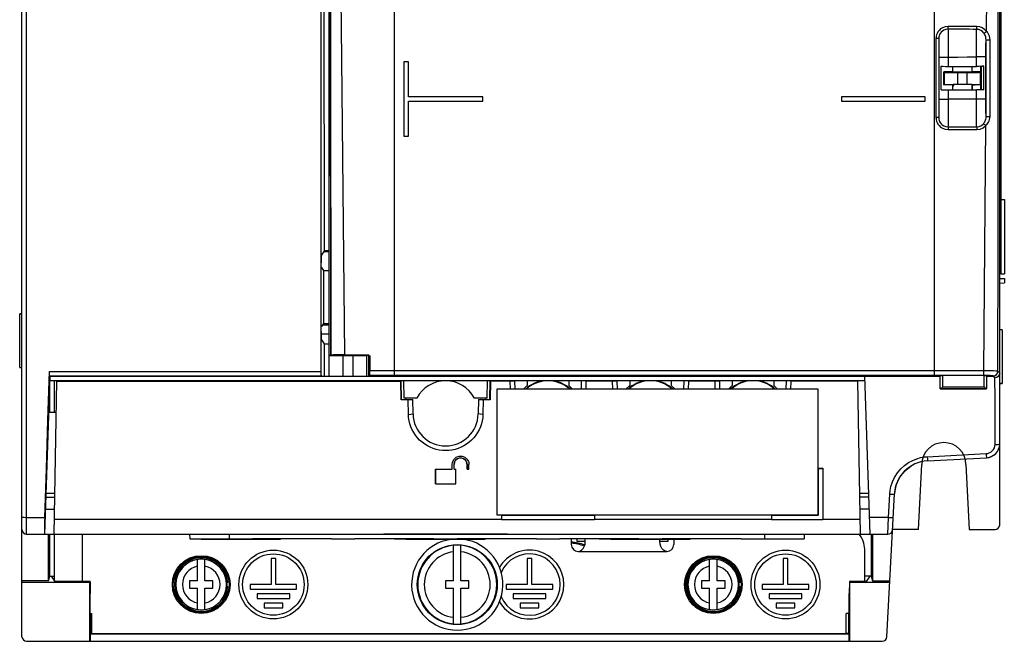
# Model space of a CAD drawing. Header units: millimetres. Extents: x 0 to 600, y 0 to 600.
# Tile 16 of 48: x 248 to 354, y 230 to 296. Entities that reach past the tile are written whole.
import ezdxf

# ---------------------------------------------------------------- set-up
doc = ezdxf.new("R2010")
doc.units = ezdxf.units.MM
doc.header["$LTSCALE"] = 39.111111
doc.linetypes.add('HIDDEN', pattern=[0.2, 0.1, -0.1])
doc.layers.get('0').update_dxf_attribs({"linetype": 'CONTINUOUS'})
doc.layers.add('DEFAULT_2', color=8, linetype='HIDDEN')

msp = doc.modelspace()

# ---------------------------------------------------------------- linework, layer by layer
at = {"color": 7, "linetype": 'CONTINUOUS'}
for p, q in [((248.5, 230.07), (248.5, 371.08)), ((353.51, 258.07), (353.51, 371.08)), ((288.5, 258.14), (288.5, 354.87)), ((249, 241.07), (249, 353.79)), ((281.5, 260.31), (281.5, 353.37)), ((281.56, 352.9), (281.62, 260.31)), ((281.56, 352.9), (281.62, 260.31)), ((346.51, 258.14), (346.51, 342.48)), ((353.68, 269.07), (353.68, 328.07)), ((282.86, 292.15), (282.56, 322.55)), ((280.62, 322.37), (280.59, 290.45)), ((281.66, 292.13), (281.64, 322.54)), ((352.1, 295.12), (352.26, 315.11)), ((353.34, 285.62), (353.35, 310.77)), ((280.99, 271.57), (280.97, 299.37)), ((346.88, 295.06), (346.79, 294.9)), ((347, 295.22), (346.88, 295.06)), ((347.17, 295.38), (347, 295.22)), ((347.38, 295.51), (347.17, 295.38)), ((347.35, 295.14), (347.22, 295.02)), ((347.51, 295.24), (347.35, 295.14)), ((347.65, 295.61), (347.38, 295.51)), ((347.71, 295.32), (347.51, 295.24)), ((347.96, 295.65), (347.65, 295.61)), ((347.95, 295.35), (347.71, 295.32)), ((347.95, 295.35), (347.96, 295.4)), ((348.34, 295.35), (347.95, 295.35)), ((347.95, 295.35), (347.96, 295.22)), ((348.36, 295.65), (347.96, 295.65)), ((347.96, 295.51), (347.96, 295.65)), ((347.96, 295.4), (347.96, 295.51)), ((347.96, 295.22), (347.97, 294.96)), ((348.73, 295.35), (348.34, 295.35)), ((348.75, 295.65), (348.36, 295.65)), ((349.12, 295.35), (348.73, 295.35)), ((349.14, 295.65), (348.75, 295.65)), ((349.51, 295.35), (349.12, 295.35)), ((349.53, 295.65), (349.14, 295.65)), ((349.89, 295.35), (349.51, 295.35)), ((349.92, 295.65), (349.53, 295.65)), ((350.27, 295.35), (349.89, 295.35)), ((350.3, 295.64), (349.92, 295.65)), ((350.65, 295.34), (350.27, 295.35)), ((350.69, 295.64), (350.3, 295.64)), ((351.03, 295.34), (350.65, 295.34)), ((351.07, 295.64), (350.69, 295.64)), ((351.02, 294.89), (351.03, 295.17)), ((351.03, 295.34), (351.05, 295.4)), ((351.26, 295.31), (351.03, 295.34)), ((351.03, 295.17), (351.03, 295.34)), ((351.05, 295.4), (351.06, 295.5)), ((351.06, 295.5), (351.07, 295.64)), ((351.36, 295.6), (351.07, 295.64)), ((351.47, 295.23), (351.26, 295.31)), ((351.64, 295.5), (351.36, 295.6)), ((351.66, 295.1), (351.47, 295.23)), ((351.89, 295.34), (351.64, 295.5)), ((351.82, 294.93), (351.66, 295.1)), ((352.1, 295.12), (351.89, 295.34)), ((351.98, 295.03), (352.1, 295.12)), ((352.19, 295.02), (352.1, 295.12)), ((346.67, 294.47), (346.66, 294.34)), ((346.81, 294.34), (346.66, 294.34)), ((346.66, 294.34), (346.66, 285.87)), ((346.69, 294.61), (346.67, 294.47)), ((346.72, 294.75), (346.69, 294.61)), ((346.79, 294.9), (346.72, 294.75)), ((346.92, 294.34), (346.81, 294.34)), ((346.96, 294.34), (346.92, 294.34)), ((346.98, 294.55), (346.96, 294.44)), ((346.96, 294.44), (346.96, 294.34)), ((346.96, 294.34), (346.97, 294.25)), ((346.96, 294.34), (346.96, 285.87)), ((346.97, 294.25), (346.97, 294.07)), ((346.97, 294.07), (346.98, 293.82)), ((347.01, 294.66), (346.98, 294.55)), ((347.05, 294.78), (347.01, 294.66)), ((347.12, 294.9), (347.05, 294.78)), ((347.22, 295.02), (347.12, 294.9)), ((347.97, 294.96), (347.97, 294.59)), ((347.97, 294.59), (347.98, 294.13)), ((347.98, 294.13), (347.98, 293.58)), ((351.02, 294.52), (351.02, 294.89)), ((351.02, 294.06), (351.02, 294.52)), ((351.02, 293.54), (351.02, 294.06)), ((351.82, 294.93), (351.88, 294.96)), ((351.87, 294.85), (351.82, 294.93)), ((351.92, 294.76), (351.87, 294.85)), ((351.88, 294.96), (351.98, 295.03)), ((351.97, 294.65), (351.92, 294.76)), ((352.01, 294.52), (351.97, 294.65)), ((352.03, 294.37), (352.01, 294.52)), ((352.04, 294.21), (352.03, 294.37)), ((352.03, 293.77), (352.04, 294.02)), ((352.04, 294.21), (352.08, 294.21)), ((352.05, 285.97), (352.04, 294.21)), ((352.04, 294.02), (352.04, 294.21)), ((352.08, 294.21), (352.18, 294.21)), ((352.18, 294.21), (352.32, 294.22)), ((352.27, 294.9), (352.19, 295.02)), ((352.35, 294.76), (352.27, 294.9)), ((352.32, 294.22), (352.47, 294.22)), ((352.41, 294.6), (352.35, 294.76)), ((352.45, 294.42), (352.41, 294.6)), ((352.47, 294.22), (352.45, 294.42)), ((352.47, 285.97), (352.47, 294.22)), ((346.98, 293.82), (346.98, 293.51)), ((346.98, 293.51), (346.99, 293.16)), ((346.99, 293.16), (346.99, 292.77)), ((347.98, 293.58), (347.99, 292.98)), ((347.99, 292.98), (347.99, 292.36)), ((351.02, 292.98), (351.02, 293.54)), ((351.02, 292.39), (351.02, 292.98)), ((352.02, 292.77), (352.03, 293.13)), ((352.03, 293.47), (352.03, 293.77)), ((352.03, 293.13), (352.03, 293.47)), ((281.69, 260.33), (281.66, 292.13)), ((283.17, 260.36), (282.86, 292.15)), ((346.99, 292.77), (346.99, 292.36)), ((346.99, 292.36), (347.07, 292.36)), ((346.99, 292.36), (346.99, 287.85)), ((347.07, 292.36), (347.29, 292.36)), ((347.29, 292.36), (347.61, 292.36)), ((347.61, 292.36), (347.99, 292.36)), ((347.99, 292.36), (349.01, 292.36)), ((347.99, 292.36), (347.99, 291.36)), ((349.01, 292.36), (350.02, 292.37)), ((350.02, 292.37), (351.02, 292.39)), ((351.4, 292.39), (351.02, 292.39)), ((351.02, 291.36), (351.02, 292.39)), ((351.72, 292.39), (351.4, 292.39)), ((351.94, 292.39), (351.72, 292.39)), ((352.02, 292.39), (351.94, 292.39)), ((352.02, 292.39), (352.02, 292.77)), ((352.02, 287.83), (352.02, 292.39)), ((289.51, 291.85), (289.51, 283.86)), ((290, 291.85), (289.51, 291.85)), ((290, 288.1), (290, 291.85)), ((347.21, 291.37), (347.42, 291.37)), ((347.21, 288.84), (347.21, 291.37)), ((347.42, 291.37), (347.69, 291.36)), ((347.69, 291.36), (347.99, 291.36)), ((347.99, 291.36), (351.02, 291.36)), ((348.46, 290.79), (348.46, 291.35)), ((350.55, 290.79), (350.55, 291.35)), ((351.32, 291.36), (351.02, 291.36)), ((351.59, 291.37), (351.32, 291.36)), ((351.5, 290.79), (351.5, 291.35)), ((351.51, 291.35), (351.51, 288.85)), ((351.81, 291.37), (351.59, 291.37)), ((351.81, 291.35), (351.66, 291.35)), ((351.81, 288.84), (351.81, 291.37)), ((280.59, 290.45), (280.61, 258.58)), ((347.81, 290.79), (347.51, 290.79)), ((347.51, 290.79), (347.57, 290.73)), ((347.51, 289.36), (347.51, 290.79)), ((347.57, 290.73), (347.65, 290.72)), ((347.57, 289.42), (347.57, 290.73)), ((347.65, 290.72), (347.77, 290.72)), ((347.77, 290.72), (347.92, 290.72)), ((348.13, 290.79), (347.81, 290.79)), ((347.92, 290.72), (348.1, 290.71)), ((348.1, 290.71), (348.31, 290.71)), ((348.46, 290.79), (348.13, 290.79)), ((348.31, 290.71), (348.53, 290.71)), ((348.46, 290.79), (348.51, 290.74)), ((348.57, 290.74), (348.51, 290.74)), ((348.53, 290.71), (348.76, 290.71)), ((348.75, 290.73), (348.57, 290.74)), ((349.01, 290.73), (348.75, 290.73)), ((348.76, 290.71), (349.01, 290.71)), ((349.34, 290.73), (349.01, 290.73)), ((349.01, 290.71), (350.01, 290.71)), ((349.01, 289.44), (349.01, 290.71)), ((349.68, 290.73), (349.34, 290.73)), ((350, 290.73), (349.68, 290.73)), ((350.26, 290.73), (350, 290.73)), ((350.01, 290.71), (350.47, 290.71)), ((350.01, 289.44), (350.01, 290.71)), ((350.44, 290.74), (350.26, 290.73)), ((350.51, 290.74), (350.44, 290.74)), ((350.47, 290.71), (350.9, 290.71)), ((350.55, 290.79), (350.51, 290.74)), ((350.88, 290.79), (350.55, 290.79)), ((351.19, 290.79), (350.88, 290.79)), ((350.9, 290.71), (351.23, 290.72)), ((351.5, 290.79), (351.19, 290.79)), ((351.23, 290.72), (351.44, 290.73)), ((351.5, 290.79), (351.44, 290.73)), ((351.44, 289.42), (351.44, 290.73)), ((347.21, 288.84), (347.42, 288.84)), ((347.42, 288.84), (347.69, 288.84)), ((347.51, 289.36), (347.57, 289.42)), ((347.81, 289.36), (347.51, 289.36)), ((347.57, 289.42), (347.65, 289.42)), ((347.65, 289.42), (347.77, 289.43)), ((347.69, 288.84), (347.99, 288.84)), ((347.77, 289.43), (347.92, 289.43)), ((348.13, 289.36), (347.81, 289.36)), ((347.92, 289.43), (348.1, 289.43)), ((347.99, 288.84), (351.02, 288.84)), ((347.99, 288.84), (347.99, 287.85)), ((348.1, 289.43), (348.31, 289.43)), ((348.46, 289.35), (348.13, 289.36)), ((348.31, 289.43), (348.53, 289.44)), ((348.46, 289.35), (348.51, 289.4)), ((348.46, 288.85), (348.46, 289.35)), ((348.57, 289.41), (348.51, 289.4)), ((348.53, 289.44), (348.76, 289.44)), ((348.75, 289.41), (348.57, 289.41)), ((349.01, 289.42), (348.75, 289.41)), ((348.76, 289.44), (349.01, 289.44)), ((349.01, 289.44), (350.01, 289.44)), ((349.34, 289.42), (349.01, 289.42)), ((349.68, 289.42), (349.34, 289.42)), ((350, 289.42), (349.68, 289.42)), ((350.26, 289.41), (350, 289.42)), ((350.01, 289.44), (350.47, 289.44)), ((350.44, 289.41), (350.26, 289.41)), ((350.51, 289.4), (350.44, 289.41)), ((350.47, 289.44), (350.9, 289.43)), ((350.55, 289.35), (350.51, 289.4)), ((350.54, 289.35), (350.54, 288.85)), ((350.88, 289.35), (350.55, 289.35)), ((350.55, 288.85), (350.55, 289.35)), ((351.19, 289.36), (350.88, 289.35)), ((350.9, 289.43), (351.23, 289.43)), ((351.32, 288.84), (351.02, 288.84)), ((351.02, 287.82), (351.02, 288.84)), ((351.5, 289.36), (351.19, 289.36)), ((351.23, 289.43), (351.44, 289.42)), ((351.59, 288.84), (351.32, 288.84)), ((351.5, 289.36), (351.44, 289.42)), ((351.5, 288.85), (351.5, 289.36)), ((351.81, 288.84), (351.59, 288.84)), ((298, 288.1), (290, 288.1)), ((298, 287.62), (298, 288.1)), ((345.5, 288.1), (336.51, 288.1)), ((336.51, 288.1), (336.51, 287.62)), ((345.5, 287.62), (345.5, 288.1)), ((346.99, 287.85), (347.07, 287.85)), ((346.99, 287.85), (346.99, 287.44)), ((347.07, 287.85), (347.29, 287.85)), ((347.29, 287.85), (347.61, 287.85)), ((347.61, 287.85), (347.99, 287.85)), ((349, 287.84), (347.99, 287.85)), ((347.99, 287.85), (347.99, 287.22)), ((350.01, 287.84), (349, 287.84)), ((351.02, 287.82), (350.01, 287.84)), ((351.4, 287.82), (351.02, 287.82)), ((351.02, 287.22), (351.02, 287.82)), ((351.72, 287.83), (351.4, 287.82)), ((351.94, 287.83), (351.72, 287.83)), ((352.02, 287.83), (351.94, 287.83)), ((352.02, 287.43), (352.02, 287.83)), ((290, 283.86), (290, 287.62)), ((290, 287.62), (298, 287.62)), ((290, 283.86), (290, 287.61)), ((336.51, 287.62), (345.5, 287.62)), ((346.99, 287.06), (346.98, 286.7)), ((346.98, 286.7), (346.98, 286.39)), ((346.99, 287.44), (346.99, 287.06)), ((347.99, 287.22), (347.98, 286.62)), ((347.98, 286.62), (347.98, 286.08)), ((351.02, 286.65), (351.02, 287.22)), ((351.02, 286.12), (351.02, 286.65)), ((352.03, 287.05), (352.02, 287.43)), ((352.03, 286.7), (352.03, 287.05)), ((352.03, 286.4), (352.03, 286.7)), ((346.81, 285.87), (346.66, 285.87)), ((346.66, 285.87), (346.67, 285.75)), ((346.67, 285.75), (346.69, 285.61)), ((346.69, 285.61), (346.72, 285.47)), ((346.92, 285.87), (346.81, 285.87)), ((346.96, 285.87), (346.92, 285.87)), ((346.97, 285.97), (346.96, 285.87)), ((346.96, 285.87), (346.96, 285.78)), ((346.96, 285.78), (346.98, 285.67)), ((346.98, 286.39), (346.97, 286.14)), ((346.97, 286.14), (346.97, 285.97)), ((346.98, 285.67), (347.01, 285.56)), ((347.01, 285.56), (347.05, 285.44)), ((347.98, 286.08), (347.97, 285.61)), ((347.97, 285.61), (347.97, 285.25)), ((351.02, 285.66), (351.02, 286.12)), ((351.03, 285.29), (351.02, 285.66)), ((351.95, 285.49), (351.99, 285.59)), ((351.99, 285.59), (352.02, 285.7)), ((352.02, 285.7), (352.04, 285.83)), ((352.04, 286.15), (352.03, 286.4)), ((352.05, 285.97), (352.04, 286.15)), ((352.04, 285.83), (352.05, 285.97)), ((352.05, 285.97), (352.08, 285.97)), ((352.08, 285.97), (352.19, 285.97)), ((352.19, 285.97), (352.33, 285.97)), ((352.33, 285.97), (352.47, 285.97)), ((352.38, 285.5), (352.43, 285.64)), ((352.43, 285.64), (352.46, 285.81)), ((352.46, 285.81), (352.47, 285.97)), ((353.33, 272.21), (353.34, 285.62)), ((346.72, 285.47), (346.78, 285.32)), ((346.78, 285.32), (346.87, 285.16)), ((346.87, 285.16), (347, 285)), ((347, 285), (347.16, 284.84)), ((347.05, 285.44), (347.12, 285.32)), ((347.12, 285.32), (347.22, 285.2)), ((347.16, 284.84), (347.38, 284.71)), ((347.22, 285.2), (347.34, 285.08)), ((347.34, 285.08), (347.51, 284.97)), ((347.38, 284.71), (347.64, 284.61)), ((347.51, 284.97), (347.71, 284.9)), ((347.64, 284.61), (347.96, 284.57)), ((347.71, 284.9), (347.95, 284.87)), ((347.96, 284.99), (347.95, 284.87)), ((347.95, 284.87), (348.48, 284.87)), ((347.95, 284.87), (347.96, 284.82)), ((347.97, 285.25), (347.96, 284.99)), ((347.96, 284.82), (347.96, 284.71)), ((347.96, 284.71), (347.96, 284.57)), ((347.96, 284.57), (348.49, 284.57)), ((348.48, 284.87), (349, 284.87)), ((348.49, 284.57), (349.01, 284.57)), ((349, 284.87), (349.51, 284.87)), ((349.01, 284.57), (349.53, 284.57)), ((349.51, 284.87), (350.03, 284.87)), ((349.53, 284.57), (350.05, 284.57)), ((350.03, 284.87), (350.53, 284.87)), ((350.05, 284.57), (350.56, 284.57)), ((350.53, 284.87), (351.04, 284.87)), ((350.56, 284.57), (351.07, 284.58)), ((351.03, 285.02), (351.03, 285.29)), ((351.04, 284.87), (351.03, 285.02)), ((351.04, 284.87), (351.31, 284.91)), ((351.04, 284.87), (351.05, 284.81)), ((351.05, 284.81), (351.06, 284.71)), ((351.06, 284.71), (351.07, 284.58)), ((351.07, 284.58), (351.42, 284.63)), ((351.31, 284.91), (351.56, 285.02)), ((351.42, 284.63), (351.75, 284.77)), ((351.56, 285.02), (351.77, 285.2)), ((351.75, 284.77), (352.02, 285)), ((351.77, 285.2), (351.82, 285.26)), ((351.77, 285.2), (351.82, 285.17)), ((351.82, 285.26), (351.86, 285.32)), ((351.82, 285.17), (351.91, 285.1)), ((351.86, 285.32), (351.91, 285.4)), ((351.91, 285.4), (351.95, 285.49)), ((351.91, 285.1), (352.02, 285)), ((351.92, 271.92), (352.02, 285)), ((352.02, 285), (352.1, 285.08)), ((352.1, 285.08), (352.18, 285.16)), ((352.18, 285.16), (352.25, 285.26)), ((352.25, 285.26), (352.32, 285.37)), ((352.32, 285.37), (352.38, 285.5)), ((289.5, 283.86), (290, 283.86)), ((289.51, 283.86), (290, 283.86)), ((353.68, 277.07), (354.01, 277.06)), ((354.01, 277.06), (354.01, 269.08)), ((351.82, 258.65), (351.92, 271.92)), ((353.32, 258.59), (353.33, 272.21)), ((280.99, 271.57), (280.64, 271.04)), ((280.64, 271.04), (280.64, 270.24)), ((280.92, 271.47), (281.5, 271.47)), ((280.99, 271.57), (281.5, 271.57)), ((280.64, 270.07), (280.64, 270.24)), ((280.64, 269.92), (280.64, 270.07)), ((280.65, 269.82), (280.64, 269.92)), ((280.65, 269.77), (280.65, 269.82)), ((280.65, 269.77), (280.88, 269.44)), ((280.88, 269.44), (280.87, 263.71)), ((280.88, 269.44), (281.5, 269.44)), ((353.68, 269.07), (353.51, 269.07)), ((353.68, 269.07), (354.01, 269.08)), ((353.51, 268.57), (354.01, 268.56)), ((353.51, 268.07), (354.01, 268.08)), ((354.01, 268.56), (354.01, 268.08)), ((248.5, 264.77), (248.25, 264.77)), ((248.25, 258.99), (248.25, 264.75)), ((248.25, 264.75), (248.5, 264.72)), ((280.65, 263.34), (280.66, 263.39)), ((280.65, 263.23), (280.65, 263.34)), ((280.87, 263.71), (280.66, 263.39)), ((281.5, 263.54), (280.75, 263.54)), ((280.78, 263.57), (281.5, 263.57)), ((280.87, 263.71), (281.5, 263.71)), ((280.64, 263.06), (280.65, 263.23)), ((280.64, 262.86), (280.64, 263.06)), ((280.64, 262.86), (280.64, 262.07)), ((281.5, 262.57), (280.64, 262.57)), ((353.51, 263.07), (353.76, 263.07)), ((353.76, 263.05), (353.51, 263.02)), ((353.76, 263.05), (353.76, 257.29)), ((281, 261.53), (280.64, 262.07)), ((281, 261.53), (281.5, 261.53)), ((281, 258.07), (281, 261.53)), ((281.5, 260.33), (281.62, 260.33)), ((281.5, 260.29), (281.55, 260.29)), ((281.5, 258.07), (281.5, 260.29)), ((281.55, 260.29), (281.7, 260.28)), ((281.69, 260.33), (281.62, 260.31)), ((281.75, 260.34), (281.69, 260.33)), ((281.7, 260.28), (281.94, 260.28)), ((281.91, 260.35), (281.75, 260.34)), ((282.15, 260.35), (281.91, 260.35)), ((281.94, 260.28), (282.25, 260.27)), ((282.45, 260.36), (282.15, 260.35)), ((282.25, 260.27), (282.62, 260.27)), ((282.8, 260.36), (282.45, 260.36)), ((282.45, 260.3), (282.52, 260.3)), ((282.52, 260.3), (282.7, 260.29)), ((282.55, 260.31), (282.57, 260.32)), ((282.74, 260.33), (282.57, 260.32)), ((282.57, 260.3), (282.57, 260.32)), ((282.62, 260.27), (283, 260.27)), ((282.7, 260.29), (282.98, 260.29)), ((283, 260.33), (282.74, 260.33)), ((283.17, 260.36), (282.8, 260.36)), ((282.98, 260.29), (283.32, 260.29)), ((283.33, 260.33), (283, 260.33)), ((284.06, 260.27), (283, 260.27)), ((283, 258.07), (283, 260.27)), ((283.17, 260.36), (285.66, 260.36)), ((283.32, 260.29), (283.68, 260.29)), ((283.68, 260.33), (283.33, 260.33)), ((284, 260.33), (283.68, 260.33)), ((283.68, 260.29), (284.03, 260.29)), ((284.27, 260.33), (284, 260.33)), ((284.03, 260.29), (284.31, 260.29)), ((284.06, 260.27), (284.43, 260.27)), ((284.06, 258.07), (284.06, 260.27)), ((284.44, 260.32), (284.27, 260.33)), ((284.31, 260.29), (284.49, 260.3)), ((284.43, 260.27), (284.79, 260.27)), ((284.45, 260.31), (284.44, 260.32)), ((284.44, 260.3), (284.44, 260.32)), ((284.49, 260.3), (284.55, 260.3)), ((284.79, 260.27), (285.1, 260.28)), ((285.1, 260.28), (285.34, 260.28)), ((285.34, 260.28), (285.49, 260.29)), ((285.49, 260.29), (285.55, 260.29)), ((285.6, 260.31), (285.55, 260.29)), ((285.55, 258.07), (285.55, 260.29)), ((285.59, 260.33), (285.66, 260.36)), ((285.66, 260.32), (285.59, 260.33)), ((285.69, 260.3), (285.59, 260.3)), ((285.66, 260.36), (285.74, 260.35)), ((285.73, 260.27), (285.66, 260.32)), ((285.77, 260.21), (285.73, 260.27)), ((285.74, 260.35), (285.8, 260.3)), ((285.74, 258.07), (285.74, 260.26)), ((285.79, 260.13), (285.77, 260.21)), ((285.79, 260.13), (285.86, 260.16)), ((285.8, 260.3), (285.85, 260.24)), ((285.85, 260.24), (285.86, 260.16)), ((285.86, 260.16), (285.86, 258.64)), ((285.79, 258.09), (285.79, 260.13)), ((248.25, 258.99), (248.5, 259.02)), ((248.5, 258.98), (248.25, 258.98)), ((251.5, 258.07), (250.91, 241.07)), ((251.29, 253.35), (251.47, 258.58)), ((251.46, 258.25), (251.47, 258.4)), ((251.46, 258.15), (251.46, 258.25)), ((251.46, 258.11), (251.46, 258.15)), ((251.46, 258.11), (251.5, 258.07)), ((251.46, 258.11), (280.62, 258.11)), ((251.47, 258.4), (251.47, 258.58)), ((251.47, 258.58), (280.61, 258.58)), ((251.5, 258.07), (347.11, 258.07)), ((280.61, 258.58), (280.61, 258.4)), ((280.61, 258.4), (280.61, 258.25)), ((280.61, 258.25), (280.62, 258.15)), ((280.62, 258.15), (280.62, 258.11)), ((280.71, 258.07), (280.62, 258.11)), ((285.84, 258.14), (285.79, 258.09)), ((344.81, 258.09), (285.79, 258.09)), ((285.84, 258.14), (285.85, 258.19)), ((288.5, 258.14), (285.84, 258.14)), ((285.85, 258.3), (285.86, 258.46)), ((285.85, 258.19), (285.85, 258.3)), ((286.75, 258.64), (285.86, 258.64)), ((285.86, 258.46), (285.86, 258.64)), ((287.63, 258.64), (286.75, 258.64)), ((288.5, 258.64), (287.63, 258.64)), ((346.51, 258.64), (288.5, 258.64)), ((346.51, 258.14), (288.5, 258.14)), ((328.26, 258.07), (328.26, 258.09)), ((328.51, 258.07), (328.51, 258.09)), ((339.6, 241.07), (339.01, 258.06)), ((347.11, 258.11), (344.81, 258.11)), ((344.81, 258.11), (344.81, 258.09)), ((348.29, 258.64), (346.51, 258.64)), ((351.82, 258.14), (346.51, 258.14)), ((347.11, 258.12), (347.13, 258.12)), ((347.11, 257.64), (347.11, 258.12)), ((347.11, 258.11), (347.11, 258.12)), ((347.11, 256.71), (347.11, 258.11)), ((347.13, 258.12), (347.2, 258.13)), ((347.2, 258.13), (347.29, 258.13)), ((347.29, 258.13), (347.4, 258.13)), ((351.81, 258.13), (347.4, 258.13)), ((347.4, 257.73), (347.4, 258.13)), ((350.07, 258.64), (348.29, 258.64)), ((351.82, 258.65), (350.07, 258.64)), ((351.81, 258.13), (351.92, 258.13)), ((351.81, 258.13), (351.81, 257.73)), ((352.16, 258.64), (351.82, 258.65)), ((351.82, 258.46), (351.82, 258.65)), ((351.82, 258.3), (351.82, 258.46)), ((351.82, 258.19), (351.82, 258.3)), ((351.82, 258.14), (351.82, 258.19)), ((352.05, 258.14), (351.82, 258.14)), ((351.92, 258.13), (352.02, 258.13)), ((352.02, 258.13), (352.08, 258.12)), ((352.28, 258.13), (352.05, 258.14)), ((352.08, 258.12), (352.1, 258.12)), ((352.1, 258.12), (352.1, 257.64)), ((352.11, 258.11), (352.1, 258.12)), ((352.66, 258.11), (352.11, 258.11)), ((352.11, 258.11), (352.11, 256.71)), ((352.11, 258.07), (352.72, 258.07)), ((352.51, 258.64), (352.16, 258.64)), ((352.5, 258.13), (352.28, 258.13)), ((352.67, 258.11), (352.5, 258.13)), ((352.84, 258.63), (352.51, 258.64)), ((353.01, 257.89), (352.66, 258.11)), ((352.78, 258.1), (352.67, 258.11)), ((352.82, 258.09), (352.78, 258.1)), ((352.82, 258.09), (353.01, 258.13)), ((353.01, 257.89), (352.82, 258.09)), ((353.1, 258.62), (352.84, 258.63)), ((353.01, 258.13), (353.17, 258.23)), ((353.26, 258.6), (353.1, 258.62)), ((353.17, 258.23), (353.28, 258.4)), ((353.32, 258.59), (353.26, 258.6)), ((353.28, 258.4), (353.32, 258.59)), ((353.51, 258.39), (353.32, 258.59)), ((353.47, 258.2), (353.36, 258.04)), ((353.38, 258.07), (353.51, 258.07)), ((353.51, 258.39), (353.47, 258.2)), ((353.51, 242.07), (353.51, 258.07)), ((339.02, 257.57), (251.46, 257.57)), ((251.5, 254.2), (251.5, 257.57)), ((251.95, 241.07), (252.24, 257.54)), ((252.24, 257.54), (289.19, 257.54)), ((289.23, 255.54), (289.19, 257.54)), ((289.23, 255.55), (289.2, 257.55)), ((289.25, 255.57), (289.22, 257.57)), ((289.54, 255.72), (289.51, 257.57)), ((298.46, 255.72), (298.5, 257.57)), ((298.75, 255.57), (298.79, 257.57)), ((298.78, 255.55), (298.81, 257.55)), ((298.82, 257.54), (298.78, 255.54)), ((300.94, 257.54), (298.82, 257.54)), ((300.94, 257.54), (301.44, 257.55)), ((300.96, 256.68), (300.94, 257.54)), ((301.46, 256.68), (301.44, 257.56)), ((302.37, 256.68), (302.77, 257.06)), ((302.77, 257.57), (302.77, 257.06)), ((307.24, 257.57), (307.24, 257.06)), ((307.24, 257.06), (307.64, 256.68)), ((308.57, 257.56), (308.55, 256.68)), ((309.07, 257.54), (308.57, 257.55)), ((309.07, 257.54), (309.05, 256.68)), ((311.94, 257.54), (309.07, 257.54)), ((311.94, 257.54), (312.44, 257.55)), ((311.96, 256.68), (311.94, 257.54)), ((312.46, 256.68), (312.44, 257.56)), ((313.37, 256.68), (313.77, 257.06)), ((313.77, 257.57), (313.77, 257.06)), ((318.24, 257.57), (318.24, 257.06)), ((318.24, 257.06), (318.64, 256.68)), ((319.57, 257.56), (319.55, 256.68)), ((320.07, 257.54), (319.57, 257.55)), ((320.07, 257.54), (320.05, 256.68)), ((322.94, 257.54), (320.07, 257.54)), ((322.94, 257.54), (323.44, 257.55)), ((322.96, 256.68), (322.94, 257.54)), ((323.46, 256.68), (323.44, 257.56)), ((324.37, 256.68), (324.77, 257.06)), ((324.77, 257.57), (324.77, 257.06)), ((329.24, 257.57), (329.24, 257.06)), ((329.24, 257.06), (329.64, 256.68)), ((330.57, 257.56), (330.55, 256.68)), ((331.07, 257.54), (330.57, 257.55)), ((331.07, 257.54), (331.05, 256.68)), ((338.27, 257.54), (331.07, 257.54)), ((338.56, 241.07), (338.27, 257.54)), ((347.11, 257.17), (347.11, 257.64)), ((347.11, 256.7), (347.11, 257.17)), ((347.4, 257.33), (347.4, 257.73)), ((347.4, 256.93), (347.4, 257.33)), ((351.81, 257.73), (351.81, 257.33)), ((351.81, 257.33), (351.81, 256.93)), ((352.1, 257.64), (352.1, 257.17)), ((352.1, 257.17), (352.11, 256.7)), ((353.01, 255.62), (353, 257.89)), ((353.2, 257.93), (353.01, 257.89)), ((353.36, 258.04), (353.2, 257.93)), ((353.76, 257.29), (353.51, 257.32)), ((353.51, 257.28), (353.76, 257.28)), ((334.01, 256.68), (299.5, 256.68)), ((299.5, 256.68), (299.5, 243.18)), ((334.01, 243.18), (334.01, 256.68)), ((347.11, 256.71), (347.11, 256.71)), ((347.12, 256.71), (347.11, 256.71)), ((352.11, 256.71), (347.11, 256.71)), ((347.11, 256.71), (347.11, 256.71)), ((347.12, 256.71), (347.17, 256.73)), ((347.12, 256.71), (352.09, 256.71)), ((347.17, 256.73), (347.24, 256.78)), ((347.24, 256.78), (347.32, 256.85)), ((347.32, 256.85), (347.4, 256.93)), ((347.4, 256.93), (351.81, 256.93)), ((351.9, 256.85), (351.81, 256.93)), ((351.98, 256.78), (351.9, 256.85)), ((352.05, 256.73), (351.98, 256.78)), ((352.09, 256.71), (352.05, 256.73)), ((352.09, 256.71), (352.1, 256.71)), ((352.1, 256.71), (352.1, 256.71)), ((352.1, 256.71), (352.11, 256.71)), ((289.23, 255.55), (290.31, 255.55)), ((289.98, 255.54), (289.23, 255.54)), ((289.25, 255.57), (290.48, 255.57)), ((290.92, 255.72), (289.54, 255.72)), ((289.71, 255.71), (289.7, 255.57)), ((289.98, 255.54), (290.31, 255.55)), ((290.01, 253.96), (289.98, 255.54)), ((290.31, 255.55), (290.31, 255.57)), ((290.5, 254.01), (290.48, 255.57)), ((298.46, 255.72), (297.09, 255.72)), ((297.53, 255.57), (297.5, 254.01)), ((297.53, 255.57), (298.75, 255.57)), ((297.7, 255.55), (297.7, 255.57)), ((297.7, 255.55), (298.78, 255.55)), ((298.03, 255.54), (297.7, 255.55)), ((298.03, 255.54), (298, 253.96)), ((298.78, 255.54), (298.03, 255.54)), ((298.3, 255.71), (298.31, 255.57)), ((353.01, 250.74), (353.01, 255.62)), ((251.37, 254.2), (252.18, 254.2)), ((251.38, 254.57), (251.5, 254.57)), ((251.44, 254.2), (251.5, 254.57)), ((290.01, 253.96), (290.5, 254.01)), ((290.03, 253.61), (290.01, 253.96)), ((298, 253.96), (297.5, 254.01)), ((298, 253.96), (297.98, 253.61)), ((251.12, 248.12), (251.29, 253.35)), ((290.08, 253.28), (290.03, 253.61)), ((290.16, 252.95), (290.08, 253.28)), ((290.28, 252.62), (290.16, 252.95)), ((297.84, 252.95), (297.73, 252.62)), ((297.92, 253.28), (297.84, 252.95)), ((297.98, 253.61), (297.92, 253.28)), ((290.41, 252.31), (290.28, 252.62)), ((290.58, 252.01), (290.41, 252.31)), ((290.77, 251.72), (290.58, 252.01)), ((290.98, 251.45), (290.77, 251.72)), ((297.24, 251.72), (297.03, 251.45)), ((297.43, 252.01), (297.24, 251.72)), ((297.59, 252.31), (297.43, 252.01)), ((297.73, 252.62), (297.59, 252.31)), ((291.21, 251.2), (290.98, 251.45)), ((291.47, 250.97), (291.21, 251.2)), ((291.75, 250.77), (291.47, 250.97)), ((292.04, 250.59), (291.75, 250.77)), ((296.26, 250.77), (295.97, 250.59)), ((296.53, 250.97), (296.26, 250.77)), ((296.79, 251.2), (296.53, 250.97)), ((297.03, 251.45), (296.79, 251.2)), ((352.99, 250.56), (353.01, 250.74)), ((353.01, 250.74), (353.26, 250.74)), ((353.26, 250.74), (353.44, 250.76)), ((353.44, 250.76), (353.51, 250.78)), ((292.34, 250.43), (292.04, 250.59)), ((292.66, 250.31), (292.34, 250.43)), ((292.99, 250.2), (292.66, 250.31)), ((293.32, 250.13), (292.99, 250.2)), ((293.66, 250.09), (293.32, 250.13)), ((294, 250.07), (293.66, 250.09)), ((294.34, 250.09), (294, 250.07)), ((294.68, 250.13), (294.34, 250.09)), ((295.02, 250.2), (294.68, 250.13)), ((295.35, 250.31), (295.02, 250.2)), ((295.67, 250.43), (295.35, 250.31)), ((295.97, 250.59), (295.67, 250.43)), ((345.73, 249.41), (352.06, 249.74)), ((352.06, 249.74), (352.22, 249.76)), ((352.06, 249.74), (352.07, 249.51)), ((352.22, 249.76), (352.39, 249.81)), ((352.39, 249.81), (352.56, 249.9)), ((352.53, 249.38), (352.91, 249.6)), ((352.56, 249.9), (352.72, 250.03)), ((352.72, 250.03), (352.85, 250.19)), ((352.85, 250.19), (352.94, 250.38)), ((352.94, 250.38), (352.99, 250.56)), ((294.7, 248.57), (294.73, 248.79)), ((294.7, 248.07), (294.7, 248.57)), ((294.73, 248.79), (294.76, 248.88)), ((294.76, 248.88), (294.92, 249.15)), ((294.9, 248.59), (294.94, 248.83)), ((294.95, 248.81), (294.9, 248.57)), ((294.9, 248.07), (294.9, 248.57)), ((294.92, 249.15), (295.15, 249.35)), ((294.94, 248.83), (295.07, 249.04)), ((295.07, 249.03), (294.95, 248.81)), ((295.07, 249.04), (295.25, 249.19)), ((295.25, 249.18), (295.07, 249.03)), ((295.15, 249.35), (295.45, 249.46)), ((295.25, 249.19), (295.48, 249.28)), ((295.48, 249.26), (295.25, 249.18)), ((295.45, 249.46), (295.76, 249.46)), ((295.48, 249.28), (295.72, 249.28)), ((295.72, 249.26), (295.48, 249.26)), ((295.72, 249.28), (295.96, 249.19)), ((295.96, 249.18), (295.72, 249.26)), ((295.76, 249.46), (296.05, 249.35)), ((295.96, 249.19), (296.14, 249.04)), ((296.14, 249.03), (295.96, 249.18)), ((296.05, 249.35), (296.29, 249.15)), ((296.14, 249.04), (296.26, 248.83)), ((296.26, 248.81), (296.14, 249.03)), ((296.26, 248.83), (296.31, 248.59)), ((296.3, 248.57), (296.26, 248.81)), ((296.29, 249.15), (296.45, 248.88)), ((296.3, 248.08), (296.3, 248.57)), ((296.31, 248.59), (296.31, 248.09)), ((296.45, 248.88), (296.48, 248.79)), ((296.48, 248.79), (296.5, 248.57)), ((296.5, 248.09), (296.5, 248.59)), ((296.5, 248.08), (296.5, 248.57)), ((343.29, 248.48), (343.73, 248.78)), ((343.73, 248.78), (344.17, 249.02)), ((344.17, 249.02), (344.6, 249.19)), ((344.6, 249.19), (345.02, 249.31)), ((344.78, 241.57), (345.15, 248.56)), ((345.02, 249.31), (345.4, 249.38)), ((345.4, 249.38), (345.73, 249.41)), ((345.73, 249.41), (345.74, 249.18)), ((345.74, 249.18), (345.75, 249.01)), ((345.75, 249.01), (345.76, 248.95)), ((345.76, 248.95), (352.08, 249.29)), ((349.86, 248.56), (350.23, 241.57)), ((352.07, 249.51), (352.08, 249.35)), ((352.08, 249.29), (352.53, 249.38)), ((352.08, 249.35), (352.08, 249.29)), ((250.94, 242.89), (251.12, 248.12)), ((292.9, 248.07), (294.7, 248.07)), ((292.91, 246.48), (292.9, 248.07)), ((292.91, 248.08), (292.91, 246.49)), ((294.9, 248.07), (295.1, 248.07)), ((295.1, 246.49), (295.1, 248.08)), ((295.1, 246.48), (295.1, 248.07)), ((296.3, 248.08), (296.5, 248.08)), ((296.31, 248.09), (296.5, 248.09)), ((334, 248.18), (334.51, 248.18)), ((334.01, 248.17), (334.01, 248.13)), ((334.01, 248.13), (334.5, 248.13)), ((334.01, 248.13), (334.01, 243.18)), ((334.51, 248.18), (334.5, 248.13)), ((334.5, 248.13), (334.5, 242.65)), ((334.51, 248.18), (334.51, 242.69)), ((342.22, 247.19), (342.52, 247.67)), ((342.52, 247.67), (342.89, 248.1)), ((342.74, 247.14), (343.3, 247.86)), ((342.89, 248.1), (343.29, 248.48)), ((343.3, 247.86), (343.98, 248.39)), ((292.91, 246.49), (295.1, 246.49)), ((292.91, 246.48), (295.1, 246.48)), ((341.83, 246.21), (341.99, 246.7)), ((341.99, 246.7), (342.22, 247.19)), ((342.36, 246.29), (342.74, 247.14)), ((252.03, 245.47), (251.06, 245.47)), ((339.45, 245.47), (338.48, 245.47)), ((341.4, 230.04), (342.21, 245.41)), ((341.58, 242.87), (341.71, 245.38)), ((341.71, 245.38), (341.75, 245.77)), ((341.71, 245.38), (341.96, 245.38)), ((341.75, 245.77), (341.83, 246.21)), ((341.96, 245.38), (342.14, 245.38)), ((342.14, 245.38), (342.21, 245.41)), ((342.25, 245.62), (342.36, 246.29)), ((251.05, 245.07), (252.02, 245.07)), ((339.46, 245.07), (338.49, 245.07)), ((251, 243.79), (252, 243.79)), ((339.5, 243.79), (338.51, 243.79)), ((248.5, 242.94), (248.57, 242.92)), ((248.57, 242.92), (248.75, 242.9)), ((248.75, 242.9), (249, 242.89)), ((249, 242.89), (250.94, 242.89)), ((250.92, 242.19), (250.91, 241.87)), ((250.93, 242.53), (250.92, 242.19)), ((250.94, 242.89), (250.93, 242.53)), ((251.98, 242.69), (300, 242.69)), ((299.5, 243.18), (334.01, 243.18)), ((300, 243.18), (300.01, 243.13)), ((300.01, 243.13), (310, 243.13)), ((300.01, 243.13), (300.01, 242.65)), ((300.01, 242.65), (310, 242.65)), ((310.01, 243.18), (310, 243.13)), ((310, 243.13), (310, 242.65)), ((310.01, 242.69), (329, 242.69)), ((329, 243.18), (329.01, 243.13)), ((329.01, 243.13), (334.01, 243.13)), ((329.01, 243.13), (329.01, 242.65)), ((329.01, 242.65), (334.5, 242.65)), ((334, 243.18), (334.01, 243.13)), ((334.01, 243.18), (334.01, 243.13)), ((334.51, 242.69), (338.53, 242.69)), ((341.58, 242.87), (339.54, 242.87)), ((341.5, 241.07), (341.58, 242.87)), ((341.58, 242.87), (341.82, 242.86)), ((341.82, 242.86), (342.01, 242.87)), ((342.01, 242.87), (342.07, 242.89)), ((250.91, 241.87), (250.9, 241.6)), ((250.9, 241.6), (250.9, 241.37)), ((250.9, 241.37), (250.9, 241.21)), ((250.9, 241.21), (250.9, 241.1)), ((344.78, 241.57), (342, 241.57)), ((350.23, 241.57), (353.01, 241.57)), ((249, 241.07), (341.5, 241.07)), ((250.9, 241.1), (250.91, 241.07)), ((251.34, 236.07), (251.34, 241.07)), ((251.5, 236.57), (251.5, 241.07)), ((266.5, 241.07), (266.51, 240.58)), ((266.51, 240.58), (273.25, 240.58)), ((266.51, 240.58), (267.74, 240.55)), ((267.74, 240.55), (276.26, 240.55)), ((270.75, 241.07), (270.75, 240.55)), ((281.75, 240.58), (273.25, 240.58)), ((273.25, 240.58), (273.25, 240.55)), ((277.5, 240.58), (276.26, 240.55)), ((281.75, 240.58), (284.25, 240.58)), ((292.75, 240.58), (284.25, 240.58)), ((300.64, 241.07), (287.37, 241.07)), ((287.37, 241.07), (287.37, 241.07)), ((287.37, 241.07), (287.37, 241.07)), ((288.5, 240.58), (289.74, 240.55)), ((289.74, 240.55), (298.26, 240.55)), ((292.75, 240.58), (295.25, 240.58)), ((303.75, 240.58), (295.25, 240.58)), ((295.25, 240.58), (295.25, 240.55)), ((299.5, 240.58), (298.26, 240.55)), ((300.63, 241.07), (300.64, 241.07)), ((300.64, 241.07), (300.64, 241.07)), ((303.75, 240.58), (306.25, 240.58)), ((314.75, 240.58), (306.25, 240.58)), ((308.11, 240.58), (308.11, 240.32)), ((308.11, 240.32), (309, 240.32)), ((310.5, 240.58), (311.75, 240.55)), ((311.75, 240.55), (320.26, 240.55)), ((314.75, 240.58), (317.25, 240.58)), ((317, 240.32), (317.9, 240.32)), ((325.76, 240.58), (317.25, 240.58)), ((317.25, 240.58), (317.25, 240.55)), ((317.9, 240.32), (317.9, 240.58)), ((321.5, 240.58), (320.26, 240.55)), ((325.76, 240.58), (332.5, 240.58)), ((328.26, 241.07), (328.26, 240.58)), ((332.51, 241.07), (332.5, 240.58)), ((339.69, 241.07), (339.69, 236.57)), ((339.86, 241.07), (339.86, 236.07)), ((294.85, 236.07), (294.85, 239.9)), ((295.65, 236.07), (295.65, 239.9)), ((267.35, 236.07), (267.35, 238.36)), ((268.15, 236.07), (268.15, 238.36)), ((322.35, 236.07), (322.35, 238.36)), ((323.15, 236.07), (323.15, 238.36)), ((251.34, 236.07), (248.5, 236.07)), ((248.5, 235.94), (255.77, 235.94)), ((251.34, 236.07), (251.5, 236.57)), ((251.5, 236.57), (252, 236.57)), ((251.64, 236.57), (252.03, 235.99)), ((255.81, 235.99), (252.03, 235.99)), ((255.77, 235.94), (255.81, 235.99)), ((255.77, 229.57), (255.77, 235.94)), ((255.81, 235.99), (255.83, 234.7)), ((267.35, 236.07), (266.5, 236.07)), ((266.5, 236.07), (266.5, 235.27)), ((269, 236.07), (268.15, 236.07)), ((269, 235.27), (269, 236.07)), ((270.49, 235.92), (270.62, 235.92)), ((294.85, 236.07), (294, 236.07)), ((294, 236.07), (294, 235.27)), ((296.5, 236.07), (295.65, 236.07)), ((296.5, 235.27), (296.5, 236.07)), ((322.35, 236.07), (321.5, 236.07)), ((321.5, 236.07), (321.5, 235.27)), ((324.01, 236.07), (323.15, 236.07)), ((324.01, 235.27), (324.01, 236.07)), ((325.49, 235.92), (325.62, 235.92)), ((337.38, 235.99), (337.36, 234.7)), ((339.2, 235.99), (337.38, 235.99)), ((337.38, 235.99), (337.42, 235.94)), ((337.42, 235.94), (341.71, 235.94)), ((337.42, 229.57), (337.42, 235.94)), ((339.69, 236.57), (339.01, 236.57)), ((339.2, 235.99), (339.59, 236.57)), ((339.69, 236.57), (339.86, 236.07)), ((339.86, 236.07), (341.72, 236.07)), ((266.5, 235.27), (267.35, 235.27)), ((267.35, 232.98), (267.35, 235.27)), ((268.15, 235.27), (269, 235.27)), ((268.15, 232.98), (268.15, 235.27)), ((270.62, 235.42), (270.49, 235.42)), ((294, 235.27), (294.85, 235.27)), ((294.85, 231.44), (294.85, 235.27)), ((295.65, 235.27), (296.5, 235.27)), ((295.65, 231.44), (295.65, 235.27)), ((321.5, 235.27), (322.35, 235.27)), ((322.35, 232.98), (322.35, 235.27)), ((323.15, 235.27), (324.01, 235.27)), ((323.15, 232.98), (323.15, 235.27)), ((325.62, 235.42), (325.49, 235.42)), ((255.83, 232.24), (255.83, 234.7)), ((337.36, 232.24), (337.36, 234.7)), ((255.83, 232.24), (255.93, 232.15)), ((255.93, 230.41), (255.93, 232.57)), ((337.27, 232.57), (337.27, 230.41)), ((337.27, 232.15), (337.36, 232.24)), ((249, 229.57), (340.9, 229.57)), ((255.85, 230.39), (255.93, 230.41)), ((255.85, 230.39), (337.35, 230.39)), ((255.85, 229.57), (255.85, 230.39)), ((256, 230.41), (255.93, 230.41)), ((337.27, 230.41), (337.01, 230.41)), ((337.27, 230.41), (337.35, 230.39)), ((337.35, 229.57), (337.35, 230.39))]:
    msp.add_line(p, q, dxfattribs=at)
at = {"color": 3, "linetype": 'CONTINUOUS'}
for p, q in [((252, 254.2), (252, 257.57)), ((252, 236.03), (252, 241.07)), ((255, 235.99), (255, 241.07)), ((307.5, 240.58), (307.5, 239.97)), ((308.97, 240.02), (309, 240.33)), ((309, 240.33), (309, 240.58)), ((317, 240.33), (317, 240.55)), ((317.04, 240.02), (317, 240.33)), ((318.5, 240.55), (318.5, 239.97)), ((308.25, 239.22), (308.43, 239.26)), ((308.25, 239.22), (317.75, 239.22)), ((308.43, 239.26), (308.61, 239.36)), ((308.61, 239.36), (308.77, 239.53)), ((308.77, 239.53), (308.89, 239.75)), ((308.89, 239.75), (308.97, 240.02)), ((317.12, 239.75), (317.04, 240.02)), ((317.24, 239.53), (317.12, 239.75)), ((317.4, 239.36), (317.24, 239.53)), ((317.57, 239.26), (317.4, 239.36)), ((317.75, 239.22), (317.57, 239.26)), ((339.01, 235.99), (339.01, 239.47)), ((275.75, 238.47), (275.25, 238.47)), ((275.25, 238.47), (275.25, 235.67)), ((275.75, 235.67), (275.75, 238.47)), ((303.25, 238.47), (302.75, 238.47)), ((302.75, 238.47), (302.75, 235.67)), ((303.25, 235.67), (303.25, 238.47)), ((330.76, 238.47), (330.26, 238.47)), ((330.26, 238.47), (330.26, 235.67)), ((330.76, 235.67), (330.76, 238.47)), ((275.25, 235.67), (273, 235.67)), ((273, 235.67), (273, 235.17)), ((273, 235.17), (278, 235.17)), ((278, 235.67), (275.75, 235.67)), ((278, 235.17), (278, 235.67)), ((302.75, 235.67), (300.5, 235.67)), ((300.5, 235.67), (300.5, 235.17)), ((300.5, 235.17), (305.5, 235.17)), ((305.5, 235.67), (303.25, 235.67)), ((305.5, 235.17), (305.5, 235.67)), ((330.26, 235.67), (328.01, 235.67)), ((328.01, 235.67), (328.01, 235.17)), ((328.01, 235.17), (333.01, 235.17)), ((333.01, 235.67), (330.76, 235.67)), ((333.01, 235.17), (333.01, 235.67)), ((277.25, 234.67), (273.75, 234.67)), ((273.75, 234.67), (273.75, 234.17)), ((273.75, 234.17), (277.25, 234.17)), ((277.25, 234.17), (277.25, 234.67)), ((304.75, 234.67), (301.25, 234.67)), ((301.25, 234.67), (301.25, 234.17)), ((301.25, 234.17), (304.75, 234.17)), ((304.75, 234.17), (304.75, 234.67)), ((332.26, 234.67), (328.76, 234.67)), ((328.76, 234.67), (328.76, 234.17)), ((328.76, 234.17), (332.26, 234.17)), ((332.26, 234.17), (332.26, 234.67)), ((276.5, 233.67), (274.5, 233.67)), ((274.5, 233.67), (274.5, 233.17)), ((274.5, 233.17), (276.5, 233.17)), ((276.5, 233.17), (276.5, 233.67)), ((304, 233.67), (302, 233.67)), ((302, 233.67), (302, 233.17)), ((302, 233.17), (304, 233.17)), ((304, 233.17), (304, 233.67)), ((331.51, 233.67), (329.51, 233.67)), ((329.51, 233.67), (329.51, 233.17)), ((329.51, 233.17), (331.51, 233.17)), ((331.51, 233.17), (331.51, 233.67)), ((255.83, 232.57), (256, 232.57)), ((256, 230.42), (256, 232.57)), ((337.36, 232.57), (337.01, 232.57)), ((337.01, 230.42), (337.01, 232.57)), ((256, 230.42), (337.01, 230.42))]:
    msp.add_line(p, q, dxfattribs=at)
at = {"color": 40, "linetype": 'CONTINUOUS'}
for p, q in [((255.93, 230.39), (255.93, 230.41)), ((337.27, 230.41), (337.27, 230.39))]:
    msp.add_line(p, q, dxfattribs=at)
at = {"color": 2, "linetype": 'CONTINUOUS'}
for p, q in [((263.15, 230.39), (263.18, 230.42)), ((286.91, 230.39), (286.94, 230.42)), ((310.67, 230.39), (310.7, 230.42)), ((334.43, 230.39), (334.46, 230.42))]:
    msp.add_line(p, q, dxfattribs=at)
at = {"color": 3, "linetype": 'CONTINUOUS'}
for centre, radius in [((275.5, 235.67), 3.7), ((330.51, 235.67), 3.7), ((267.75, 235.67), 3.1), ((275.5, 235.67), 3.3), ((322.75, 235.67), 3.1), ((330.51, 235.67), 3.3)]:
    msp.add_circle(centre, radius, dxfattribs=at)
at = {"color": 7, "linetype": 'CONTINUOUS'}
for centre, radius in [((295.25, 235.67), 4.3), ((267.75, 235.67), 3), ((267.75, 235.67), 2.75), ((322.75, 235.67), 3), ((322.75, 235.67), 2.75)]:
    msp.add_circle(centre, radius, dxfattribs=at)
for centre, radius, start, end in [((349.11, 288.77), 0.8, 126.0337, 143.9945), ((294, 254.07), 3.5, 28.1271, 151.8729), ((305, 254.07), 3.55, 98.6294, 132.5016), ((305, 254.07), 3.5, 94.2857, 131.6167), ((305, 254.07), 3.5, 48.3833, 92.3557), ((305, 254.07), 3.55, 47.4984, 81.3706), ((316, 254.07), 3.55, 98.6294, 132.5016), ((316, 254.07), 3.5, 48.3833, 131.6167), ((316, 254.07), 3.55, 47.4984, 81.3706), ((327.01, 254.07), 3.55, 98.6294, 132.5016), ((327.01, 254.07), 3.5, 48.3833, 131.6167), ((327.01, 254.07), 3.55, 47.4984, 81.3706), ((294, 254.07), 3.5, 181, 359), ((352.01, 250.78), 1.5, 273, 360), ((345.95, 245.21), 3.75, 93, 177), ((249, 241.57), 0.5, 180, 270), ((341.5, 241.57), 0.5, 270, 357), ((353.01, 242.07), 0.5, 270, 360), ((295.25, 235.67), 4.9, 92.721, 87.279), ((307.25, 235.57), 4.67, 68.7965, 87.0456), ((307.25, 235.57), 4.54, 68.6874, 86.8177), ((295.25, 235.67), 4.24, 95.4096, 264.5904), ((295.25, 235.67), 3.54, 96.4823, 263.5177), ((295.25, 235.67), 4.25, 84.5938, 95.4062), ((295.25, 235.67), 4.24, 275.4096, 84.5904), ((295.25, 235.67), 3.54, 276.4823, 83.5177), ((267.75, 235.67), 2.88, 4.9885, 355.0115), ((267.75, 235.67), 2.72, 98.4561, 261.5439), ((267.75, 235.67), 2.72, 81.5521, 98.4479), ((267.75, 235.67), 2.72, 278.4561, 81.5439), ((322.75, 235.67), 2.88, 4.9885, 355.0115), ((322.75, 235.67), 2.72, 98.4561, 261.5439), ((322.75, 235.67), 2.72, 81.5521, 98.4479), ((322.75, 235.67), 2.72, 278.4561, 81.5439), ((267.75, 235.67), 2.02, 101.4194, 258.5806), ((267.75, 235.67), 2.02, 281.4194, 78.5806), ((322.75, 235.67), 2.02, 101.4194, 258.5806), ((322.75, 235.67), 2.02, 281.4194, 78.5806), ((267.75, 235.67), 2.72, 261.5521, 278.4479), ((322.75, 235.67), 2.72, 261.5521, 278.4479), ((295.25, 235.67), 4.25, 264.5938, 275.4062), ((249, 230.07), 0.5, 180, 270), ((340.9, 230.07), 0.5, 270, 357)]:
    msp.add_arc(centre, radius, start, end, dxfattribs=at)
at = {"color": 3, "linetype": 'CONTINUOUS'}
for centre, radius, start, end in [((336.51, 239.47), 2.5, 0, 39.9049), ((303, 235.67), 3.7, 209.3878, 150.6122), ((308.25, 239.97), 0.75, 180, 270), ((317.75, 239.97), 0.75, 270, 360), ((303, 235.67), 3.3, 202.7173, 157.2827)]:
    msp.add_arc(centre, radius, start, end, dxfattribs=at)
at = {"layer": 'DEFAULT_2', "color": 8, "linetype": 'CONTINUOUS'}
msp.add_arc((347.51, 248.57), 2.36, 0, 180, dxfattribs=at)

doc.saveas('drawing.dxf')
